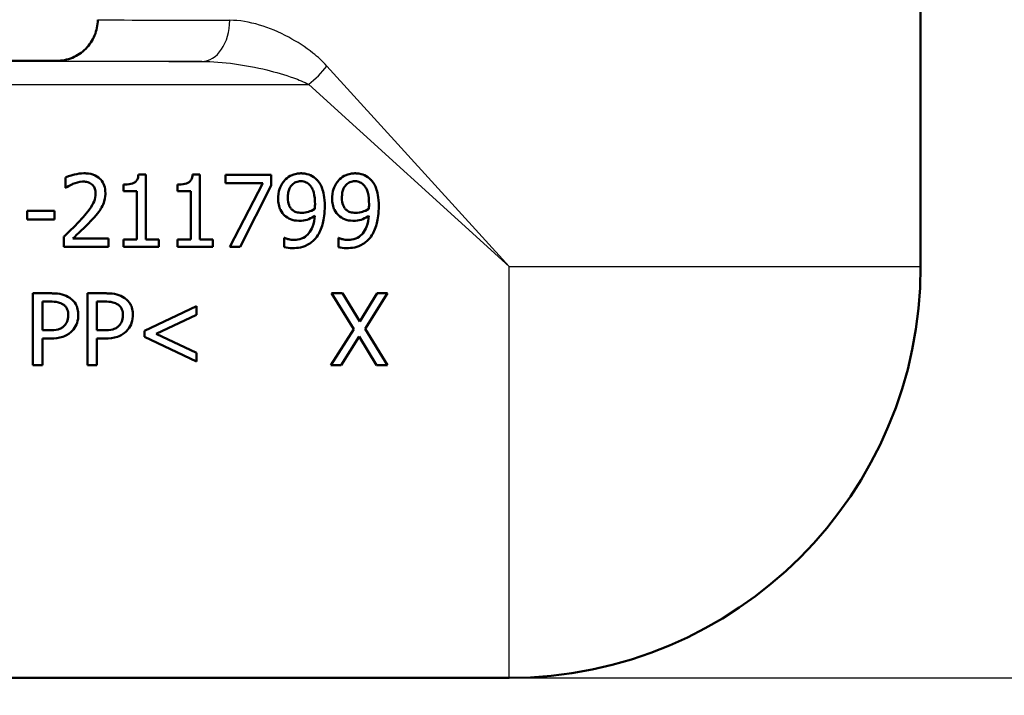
# Model space of a CAD drawing. Header units: millimetres. Extents: x 100 to 2000, y 93 to 2870.
# Tile 4 of 31: x 623 to 671, y 1407 to 1440. Entities that reach past the tile are written whole.
import ezdxf

# ---------------------------------------------------------------- set-up
doc = ezdxf.new("R2010")
doc.units = ezdxf.units.MM
doc.header["$LTSCALE"] = 10
for name, color, linetype, lineweight in [('Dimensions(ISO)', 7, 'Continuous', 25), ('Visible Edges(ISO)', 7, 'Continuous', 50), ('Visible Tangent Edges(ISO)', 7, 'Continuous', 25)]:
    doc.layers.add(name, color=color, linetype=linetype, lineweight=lineweight)
doc.styles.add('Text_3.5mm', font='arial.ttf', dxfattribs={"width": 0.9})
doc.dimstyles.new('KS-STANDARD', dxfattribs={"dimscale": 10, "dimtxt": 3.5, "dimasz": 2.5, "dimexe": 3.175, "dimexo": 0, "dimgap": 0.8, "dimtad": 1, "dimdec": 1, "dimrnd": 1e-08, "dimtxsty": 'Text_3.5mm', "dimcen": 0.09, "dimdle": 10, "dimclrd": 7, "dimclre": 7, "dimclrt": 7, "dimadec": 0, "dimazin": 2, "dimtfac": 0.714286, "dimtdec": 4, "dimtmove": 0, "dimatfit": 3, "dimfxl": 0, "dimtolj": 1, "dimlwd": 25, "dimlwe": 25, "dimarcsym": 0})

# ---------------------------------------------------------------- blocks, each defined once
blk = doc.blocks.new('*D7')
at = {"layer": 'Defpoints', "color": 0, "linetype": 'Continuous'}
for p in [(998.052, 1716.956), (1068.24, 1716.956), (646.452, 1407.764)]:
    blk.add_point(p, dxfattribs=at)
at = {"layer": 'Dimensions(ISO)', "color": 7, "linetype": 'Continuous', "lineweight": 25}
for p, q in [((998.052, 1716.956), (1099.99, 1716.956)), ((1068.24, 1432.764), (1068.24, 1691.956)), ((646.452, 1407.764), (1099.99, 1407.764))]:
    blk.add_line(p, q, dxfattribs=at)
at = {"layer": 'Dimensions(ISO)', "color": 7, "linetype": 'Continuous'}
for points in [[(1064.073, 1691.956), (1072.406, 1691.956), (1068.24, 1716.956)], [(1064.073, 1432.764), (1072.406, 1432.764), (1068.24, 1407.764)]]:
    blk.add_solid(points, dxfattribs=at)
at = {"layer": 'Dimensions(ISO)', "color": 7, "linetype": 'Continuous', "lineweight": 25, "insert": (1042.358, 1523.594), "char_height": 35, "attachment_point": 4, "rotation": 90, "style": 'Text_3.5mm'}
blk.add_mtext('\\A1;309', dxfattribs=at)
blk = doc.blocks.new('*D9')
at = {"layer": 'Defpoints', "color": 0, "linetype": 'Continuous'}
for p in [(646.452, 1407.764), (1068.052, 1407.764), (924.052, 846.956)]:
    blk.add_point(p, dxfattribs=at)
at = {"layer": 'Dimensions(ISO)', "color": 7, "linetype": 'Continuous', "lineweight": 25}
for p, q in [((646.452, 1407.764), (1099.802, 1407.764)), ((1068.052, 871.956), (1068.052, 1382.764)), ((924.052, 846.956), (1099.802, 846.956))]:
    blk.add_line(p, q, dxfattribs=at)
at = {"layer": 'Dimensions(ISO)', "color": 7, "linetype": 'Continuous'}
for points in [[(1063.886, 1382.764), (1072.219, 1382.764), (1068.052, 1407.764)], [(1063.886, 871.956), (1072.219, 871.956), (1068.052, 846.956)]]:
    blk.add_solid(points, dxfattribs=at)
at = {"layer": 'Dimensions(ISO)', "color": 7, "linetype": 'Continuous', "lineweight": 25, "insert": (1042.182, 1060.084), "char_height": 35, "attachment_point": 4, "rotation": 90, "style": 'Text_3.5mm'}
blk.add_mtext('\\A1;\\fArial|b0|i0;ca. 561', dxfattribs=at)

msp = doc.modelspace()

# ---------------------------------------------------------------- linework, layer by layer
at = {"layer": 'Visible Edges(ISO)'}
for p, q in [((666.452, 1427.764), (666.452, 1443.264)), ((624.452, 1437.764), (616.988, 1437.764)), ((624.882, 1431.589), (624.882, 1432.088)), ((628.796, 1432.235), (628.433, 1432.235)), ((628.796, 1432.235), (628.796, 1429.081)), ((631.422, 1432.235), (631.059, 1432.235)), ((631.422, 1432.235), (631.422, 1429.081)), ((634.885, 1432.224), (632.665, 1432.224)), ((632.665, 1431.813), (632.665, 1432.224)), ((634.885, 1432.224), (634.885, 1431.699)), ((624.882, 1431.589), (624.907, 1431.589)), ((627.71, 1431.427), (627.71, 1431.748)), ((630.336, 1431.427), (630.336, 1431.748)), ((632.665, 1431.813), (634.471, 1431.813)), ((632.872, 1428.724), (634.471, 1431.813)), ((634.885, 1431.699), (633.371, 1428.724)), ((627.71, 1431.427), (628.345, 1431.427)), ((628.345, 1429.081), (628.345, 1431.427)), ((630.336, 1431.427), (630.971, 1431.427)), ((630.971, 1429.081), (630.971, 1431.427)), ((624.343, 1430.468), (623.018, 1430.468)), ((623.018, 1430.043), (623.018, 1430.468)), ((624.343, 1430.468), (624.343, 1430.043)), ((623.018, 1430.043), (624.343, 1430.043)), ((624.808, 1428.724), (624.808, 1429.22)), ((626.967, 1429.13), (625.248, 1429.13)), ((626.967, 1429.13), (626.967, 1428.724)), ((635.544, 1429.155), (635.521, 1429.155)), ((635.521, 1428.704), (635.521, 1429.155)), ((638.17, 1429.155), (638.147, 1429.155)), ((638.147, 1428.704), (638.147, 1429.155)), ((624.808, 1428.724), (626.967, 1428.724)), ((628.345, 1429.081), (627.71, 1429.081)), ((627.71, 1428.724), (627.71, 1429.081)), ((627.71, 1428.724), (629.417, 1428.724)), ((629.417, 1429.081), (628.796, 1429.081)), ((629.417, 1429.081), (629.417, 1428.724)), ((630.336, 1428.724), (630.336, 1429.081)), ((630.971, 1429.081), (630.336, 1429.081)), ((630.336, 1428.724), (632.044, 1428.724)), ((632.044, 1429.081), (631.422, 1429.081)), ((632.044, 1429.081), (632.044, 1428.724)), ((632.872, 1428.724), (633.371, 1428.724)), ((623.294, 1422.961), (623.294, 1426.461)), ((624.173, 1426.461), (623.294, 1426.461)), ((625.948, 1422.961), (625.948, 1426.461)), ((626.828, 1426.461), (625.948, 1426.461)), ((638.351, 1426.461), (637.818, 1426.461)), ((638.899, 1424.714), (637.818, 1426.461)), ((638.351, 1426.461), (639.185, 1425.091)), ((639.185, 1425.091), (640.036, 1426.461)), ((640.538, 1426.461), (639.443, 1424.737)), ((640.538, 1426.461), (640.036, 1426.461)), ((623.759, 1426.059), (623.759, 1424.663)), ((623.759, 1426.059), (624.144, 1426.059)), ((626.413, 1426.059), (626.413, 1424.663)), ((626.413, 1426.059), (626.799, 1426.059)), ((628.722, 1424.632), (631.247, 1425.837)), ((631.247, 1425.837), (631.247, 1425.42)), ((631.247, 1425.42), (629.289, 1424.493)), ((624.076, 1424.663), (623.759, 1424.663)), ((626.731, 1424.663), (626.413, 1424.663)), ((628.722, 1424.351), (628.722, 1424.632)), ((631.247, 1423.146), (628.722, 1424.351)), ((629.289, 1424.493), (631.247, 1423.563)), ((637.784, 1422.961), (638.899, 1424.714)), ((639.154, 1424.357), (638.286, 1422.961)), ((640.005, 1422.961), (639.154, 1424.357)), ((639.443, 1424.737), (640.538, 1422.961)), ((623.759, 1424.266), (624.153, 1424.266)), ((623.759, 1424.266), (623.759, 1422.961)), ((626.413, 1424.266), (626.808, 1424.266)), ((626.413, 1424.266), (626.413, 1422.961)), ((631.247, 1423.563), (631.247, 1423.146)), ((623.294, 1422.961), (623.759, 1422.961)), ((625.948, 1422.961), (626.413, 1422.961)), ((637.784, 1422.961), (638.286, 1422.961)), ((640.005, 1422.961), (640.538, 1422.961)), ((646.452, 1407.764), (596.452, 1407.764))]:
    msp.add_line(p, q, dxfattribs=at)
msp.add_arc((646.452, 1427.764), 20, 270, 0, dxfattribs=at)
for points, knots in [([(624.452, 1437.764), (624.714, 1437.764), (624.976, 1437.816), (625.459, 1438.016), (625.681, 1438.164), (626.052, 1438.535), (626.2, 1438.757), (626.4, 1439.24), (626.452, 1439.502), (626.452, 1439.764)], [0, 0, 0, 0, 0.25, 0.25, 0.5, 0.5, 0.75, 0.75, 1, 1, 1, 1]), ([(625.778, 1432.298), (625.623, 1432.298), (625.468, 1432.274), (625.261, 1432.222), (625.069, 1432.172), (624.906, 1432.099), (624.894, 1432.094), (624.882, 1432.088)], [-0.1883725, -0.1883725, -0.1883725, -0.1883725, -0.0537403, -0.0537403, -0.0040254, -0.0040254, 0, 0, 0, 0]), ([(626.822, 1431.336), (626.822, 1431.461), (626.805, 1431.586), (626.726, 1431.809), (626.671, 1431.904), (626.542, 1432.046), (626.457, 1432.126), (626.187, 1432.254), (626.04, 1432.284), (625.854, 1432.297), (625.816, 1432.298), (625.778, 1432.298)], [-0.2377181, -0.2377181, -0.2377181, -0.2377181, -0.1656904, -0.1656904, -0.1012929, -0.1012929, -0.0559314, -0.0559314, -0.0114437, -0.0114437, 0, 0, 0, 0]), ([(628.433, 1432.235), (628.429, 1432.189), (628.422, 1432.143), (628.4, 1432.059), (628.387, 1432.021), (628.347, 1431.947), (628.32, 1431.912), (628.267, 1431.866), (628.225, 1431.834), (628.043, 1431.769), (627.918, 1431.754), (627.766, 1431.748), (627.738, 1431.748), (627.71, 1431.748)], [-0.2186096, -0.2186096, -0.2186096, -0.2186096, -0.1672954, -0.1672954, -0.1230376, -0.1230376, -0.0742428, -0.0742428, -0.0457669, -0.0457669, -0.0083915, -0.0083915, 0, 0, 0, 0]), ([(631.059, 1432.235), (631.056, 1432.189), (631.049, 1432.143), (631.027, 1432.059), (631.013, 1432.021), (630.973, 1431.947), (630.946, 1431.912), (630.893, 1431.866), (630.852, 1431.834), (630.669, 1431.769), (630.545, 1431.754), (630.392, 1431.748), (630.364, 1431.748), (630.336, 1431.748)], [-0.2186096, -0.2186096, -0.2186096, -0.2186096, -0.1672954, -0.1672954, -0.1230376, -0.1230376, -0.0742428, -0.0742428, -0.0457669, -0.0457669, -0.0083915, -0.0083915, 0, 0, 0, 0]), ([(636.329, 1432.295), (636.256, 1432.295), (636.183, 1432.287), (636.022, 1432.254), (635.947, 1432.227), (635.778, 1432.156), (635.672, 1432.09), (635.57, 1431.991), (635.558, 1431.978), (635.546, 1431.966)], [-0.07458994, -0.07458994, -0.07458994, -0.07458994, -0.06057183, -0.06057183, -0.04330167, -0.04330167, -0.00516684, -0.00516684, 0, 0, 0, 0]), ([(637.106, 1431.98), (637.016, 1432.076), (636.91, 1432.151), (636.7, 1432.244), (636.569, 1432.286), (636.367, 1432.295), (636.348, 1432.295), (636.329, 1432.295)], [-0.1354117, -0.1354117, -0.1354117, -0.1354117, -0.0606341, -0.0606341, -0.0057084, -0.0057084, 0, 0, 0, 0]), ([(637.486, 1430.684), (637.486, 1431.146), (637.416, 1431.401), (637.311, 1431.687), (637.243, 1431.819), (637.135, 1431.948), (637.121, 1431.965), (637.106, 1431.98)], [-0.09943076, -0.09943076, -0.09943076, -0.09943076, -0.05116781, -0.05116781, -0.00649365, -0.00649365, 0, 0, 0, 0]), ([(638.956, 1432.295), (638.882, 1432.295), (638.809, 1432.287), (638.648, 1432.254), (638.574, 1432.227), (638.404, 1432.156), (638.299, 1432.09), (638.196, 1431.991), (638.184, 1431.978), (638.173, 1431.966)], [-0.07458994, -0.07458994, -0.07458994, -0.07458994, -0.06057183, -0.06057183, -0.04330167, -0.04330167, -0.00516684, -0.00516684, 0, 0, 0, 0]), ([(639.733, 1431.98), (639.642, 1432.076), (639.537, 1432.151), (639.327, 1432.244), (639.196, 1432.286), (638.994, 1432.295), (638.975, 1432.295), (638.956, 1432.295)], [-0.1354117, -0.1354117, -0.1354117, -0.1354117, -0.0606341, -0.0606341, -0.0057084, -0.0057084, 0, 0, 0, 0]), ([(640.113, 1430.684), (640.113, 1431.146), (640.043, 1431.401), (639.938, 1431.687), (639.869, 1431.819), (639.762, 1431.948), (639.747, 1431.965), (639.733, 1431.98)], [-0.09943076, -0.09943076, -0.09943076, -0.09943076, -0.05116781, -0.05116781, -0.00649365, -0.00649365, 0, 0, 0, 0]), ([(624.907, 1431.589), (624.95, 1431.618), (625.08, 1431.711), (625.232, 1431.775), (625.24, 1431.778), (625.248, 1431.782)], [-0.04971052, -0.04971052, -0.04971052, -0.04971052, -0.00258172, -0.00258172, 0, 0, 0, 0]), ([(625.248, 1431.782), (625.382, 1431.837), (625.542, 1431.887), (625.724, 1431.892), (625.734, 1431.892), (625.744, 1431.892)], [-0.05456859, -0.05456859, -0.05456859, -0.05456859, -0.00300597, -0.00300597, 0, 0, 0, 0]), ([(625.744, 1431.892), (625.819, 1431.892), (625.893, 1431.884), (626.021, 1431.846), (626.087, 1431.818), (626.159, 1431.762), (626.166, 1431.756), (626.172, 1431.75)], [-0.05893987, -0.05893987, -0.05893987, -0.05893987, -0.02753921, -0.02753921, -0.00263272, -0.00263272, 0, 0, 0, 0]), ([(626.172, 1431.75), (626.198, 1431.728), (626.221, 1431.703), (626.263, 1431.646), (626.28, 1431.615), (626.315, 1431.535), (626.34, 1431.46), (626.345, 1431.334), (626.345, 1431.322), (626.345, 1431.311)], [-0.08621641, -0.08621641, -0.08621641, -0.08621641, -0.06288829, -0.06288829, -0.03848556, -0.03848556, -0.00356937, -0.00356937, 0, 0, 0, 0]), ([(635.546, 1431.966), (635.447, 1431.861), (635.372, 1431.74), (635.277, 1431.513), (635.227, 1431.364), (635.218, 1431.13), (635.217, 1431.108), (635.217, 1431.087)], [-0.1632949, -0.1632949, -0.1632949, -0.1632949, -0.0714031, -0.0714031, -0.0065556, -0.0065556, 0, 0, 0, 0]), ([(635.694, 1431.107), (635.694, 1431.189), (635.7, 1431.274), (635.727, 1431.425), (635.747, 1431.494), (635.819, 1431.655), (635.87, 1431.715), (635.963, 1431.804), (636.021, 1431.842), (636.163, 1431.899), (636.244, 1431.912), (636.326, 1431.912)], [-0.08923958, -0.08923958, -0.08923958, -0.08923958, -0.07542981, -0.07542981, -0.06353858, -0.06353858, -0.04606333, -0.04606333, -0.02474481, -0.02474481, 0, 0, 0, 0]), ([(636.326, 1431.912), (636.372, 1431.912), (636.418, 1431.908), (636.497, 1431.891), (636.542, 1431.879), (636.655, 1431.822), (636.715, 1431.77), (636.766, 1431.713)], [-0.05785266, -0.05785266, -0.05785266, -0.05785266, -0.03806261, -0.03806261, -0.02296142, -0.02296142, 0, 0, 0, 0]), ([(636.766, 1431.713), (636.808, 1431.67), (636.842, 1431.619), (636.91, 1431.488), (636.935, 1431.411), (636.999, 1431.189), (637.013, 1430.975), (637.013, 1430.789)], [-0.07952788, -0.07952788, -0.07952788, -0.07952788, -0.07014576, -0.07014576, -0.05643444, -0.05643444, 0, 0, 0, 0]), ([(638.173, 1431.966), (638.073, 1431.861), (637.998, 1431.74), (637.903, 1431.513), (637.854, 1431.364), (637.844, 1431.13), (637.844, 1431.108), (637.844, 1431.087)], [-0.1632949, -0.1632949, -0.1632949, -0.1632949, -0.0714031, -0.0714031, -0.0065556, -0.0065556, 0, 0, 0, 0]), ([(638.32, 1431.107), (638.32, 1431.189), (638.326, 1431.274), (638.353, 1431.425), (638.373, 1431.494), (638.445, 1431.655), (638.497, 1431.715), (638.589, 1431.804), (638.647, 1431.842), (638.789, 1431.899), (638.87, 1431.912), (638.953, 1431.912)], [-0.08923958, -0.08923958, -0.08923958, -0.08923958, -0.07542981, -0.07542981, -0.06353858, -0.06353858, -0.04606333, -0.04606333, -0.02474481, -0.02474481, 0, 0, 0, 0]), ([(638.953, 1431.912), (638.999, 1431.912), (639.044, 1431.908), (639.123, 1431.891), (639.168, 1431.879), (639.282, 1431.822), (639.342, 1431.77), (639.392, 1431.713)], [-0.05785266, -0.05785266, -0.05785266, -0.05785266, -0.03806261, -0.03806261, -0.02296142, -0.02296142, 0, 0, 0, 0]), ([(639.392, 1431.713), (639.434, 1431.67), (639.468, 1431.619), (639.537, 1431.488), (639.561, 1431.411), (639.626, 1431.189), (639.639, 1430.975), (639.639, 1430.789)], [-0.07952788, -0.07952788, -0.07952788, -0.07952788, -0.07014576, -0.07014576, -0.05643444, -0.05643444, 0, 0, 0, 0]), ([(626.345, 1431.311), (626.345, 1431.178), (626.321, 1431.049), (626.231, 1430.813), (626.165, 1430.693), (625.949, 1430.402), (625.846, 1430.279), (625.716, 1430.132), (625.685, 1430.097), (625.653, 1430.063)], [-0.1961236, -0.1961236, -0.1961236, -0.1961236, -0.12344, -0.12344, -0.0590313, -0.0590313, -0.0140954, -0.0140954, 0, 0, 0, 0]), ([(626.64, 1430.636), (626.695, 1430.73), (626.737, 1430.831), (626.787, 1431.002), (626.816, 1431.118), (626.822, 1431.303), (626.822, 1431.32), (626.822, 1431.336)], [-0.136848, -0.136848, -0.136848, -0.136848, -0.0565604, -0.0565604, -0.0050353, -0.0050353, 0, 0, 0, 0]), ([(635.217, 1431.087), (635.217, 1430.982), (635.226, 1430.877), (635.269, 1430.664), (635.301, 1430.581), (635.388, 1430.406), (635.461, 1430.31), (635.567, 1430.217), (635.582, 1430.205), (635.597, 1430.193)], [-0.08551527, -0.08551527, -0.08551527, -0.08551527, -0.06485648, -0.06485648, -0.04270782, -0.04270782, -0.00575333, -0.00575333, 0, 0, 0, 0]), ([(635.932, 1430.497), (635.892, 1430.53), (635.855, 1430.567), (635.789, 1430.656), (635.766, 1430.702), (635.708, 1430.849), (635.694, 1430.978), (635.694, 1431.107)], [-0.06633894, -0.06633894, -0.06633894, -0.06633894, -0.05353257, -0.05353257, -0.03907186, -0.03907186, 0, 0, 0, 0]), ([(637.844, 1431.087), (637.844, 1430.982), (637.852, 1430.877), (637.895, 1430.664), (637.927, 1430.581), (638.014, 1430.406), (638.087, 1430.31), (638.194, 1430.217), (638.209, 1430.205), (638.224, 1430.193)], [-0.08551527, -0.08551527, -0.08551527, -0.08551527, -0.06485648, -0.06485648, -0.04270782, -0.04270782, -0.00575333, -0.00575333, 0, 0, 0, 0]), ([(638.558, 1430.497), (638.518, 1430.53), (638.482, 1430.567), (638.416, 1430.656), (638.393, 1430.702), (638.335, 1430.849), (638.32, 1430.978), (638.32, 1431.107)], [-0.06633894, -0.06633894, -0.06633894, -0.06633894, -0.05353257, -0.05353257, -0.03907186, -0.03907186, 0, 0, 0, 0]), ([(626.172, 1430.037), (626.479, 1430.363), (626.599, 1430.564), (626.626, 1430.611), (626.633, 1430.623), (626.64, 1430.636)], [-0.0164072, -0.0164072, -0.0164072, -0.0164072, -0.00431766, -0.00431766, 0, 0, 0, 0]), ([(637.004, 1430.568), (636.892, 1430.492), (636.778, 1430.451), (636.596, 1430.396), (636.487, 1430.375), (636.377, 1430.375)], [-0.05706599, -0.05706599, -0.05706599, -0.05706599, -0.03277653, -0.03277653, 0, 0, 0, 0]), ([(637.013, 1430.789), (637.013, 1430.721), (637.011, 1430.687), (637.008, 1430.632), (637.007, 1430.596), (637.004, 1430.568)], [-0.01684395, -0.01684395, -0.01684395, -0.01684395, -0.00857265, -0.00857265, 0, 0, 0, 0]), ([(637.101, 1429.215), (637.232, 1429.393), (637.318, 1429.602), (637.42, 1429.974), (637.475, 1430.231), (637.486, 1430.614), (637.486, 1430.649), (637.486, 1430.684)], [-0.2566702, -0.2566702, -0.2566702, -0.2566702, -0.1161737, -0.1161737, -0.0105906, -0.0105906, 0, 0, 0, 0]), ([(639.631, 1430.568), (639.519, 1430.492), (639.405, 1430.451), (639.223, 1430.396), (639.113, 1430.375), (639.004, 1430.375)], [-0.05706599, -0.05706599, -0.05706599, -0.05706599, -0.03277653, -0.03277653, 0, 0, 0, 0]), ([(639.639, 1430.789), (639.639, 1430.721), (639.638, 1430.687), (639.635, 1430.632), (639.633, 1430.596), (639.631, 1430.568)], [-0.01684395, -0.01684395, -0.01684395, -0.01684395, -0.00857265, -0.00857265, 0, 0, 0, 0]), ([(639.727, 1429.215), (639.858, 1429.393), (639.945, 1429.602), (640.046, 1429.974), (640.102, 1430.231), (640.112, 1430.614), (640.113, 1430.649), (640.113, 1430.684)], [-0.2566702, -0.2566702, -0.2566702, -0.2566702, -0.1161737, -0.1161737, -0.0105906, -0.0105906, 0, 0, 0, 0]), ([(635.597, 1430.193), (635.689, 1430.124), (635.79, 1430.067), (635.951, 1430.019), (636.061, 1429.991), (636.241, 1429.986), (636.257, 1429.986), (636.272, 1429.986)], [-0.1597801, -0.1597801, -0.1597801, -0.1597801, -0.0542742, -0.0542742, -0.0046611, -0.0046611, 0, 0, 0, 0]), ([(636.377, 1430.375), (636.265, 1430.375), (636.166, 1430.388), (636.037, 1430.426), (635.982, 1430.456), (635.932, 1430.497)], [-0.04041363, -0.04041363, -0.04041363, -0.04041363, -0.01928845, -0.01928845, 0, 0, 0, 0]), ([(637.001, 1430.23), (636.99, 1430.052), (636.959, 1429.868), (636.851, 1429.578), (636.788, 1429.465), (636.649, 1429.303), (636.568, 1429.226), (636.337, 1429.107), (636.216, 1429.077), (636.054, 1429.063), (636.017, 1429.062), (635.98, 1429.062)], [-0.2370826, -0.2370826, -0.2370826, -0.2370826, -0.1509753, -0.1509753, -0.0886516, -0.0886516, -0.0488112, -0.0488112, -0.0109792, -0.0109792, 0, 0, 0, 0]), ([(636.272, 1429.986), (636.392, 1429.986), (636.51, 1430.001), (636.74, 1430.074), (636.853, 1430.134), (636.971, 1430.21), (636.986, 1430.22), (637.001, 1430.23)], [-0.07829416, -0.07829416, -0.07829416, -0.07829416, -0.04236211, -0.04236211, -0.00545727, -0.00545727, 0, 0, 0, 0]), ([(638.224, 1430.193), (638.315, 1430.124), (638.416, 1430.067), (638.578, 1430.019), (638.687, 1429.991), (638.868, 1429.986), (638.883, 1429.986), (638.899, 1429.986)], [-0.1597801, -0.1597801, -0.1597801, -0.1597801, -0.0542742, -0.0542742, -0.0046611, -0.0046611, 0, 0, 0, 0]), ([(639.004, 1430.375), (638.892, 1430.375), (638.793, 1430.388), (638.664, 1430.426), (638.608, 1430.456), (638.558, 1430.497)], [-0.04041363, -0.04041363, -0.04041363, -0.04041363, -0.01928845, -0.01928845, 0, 0, 0, 0]), ([(639.628, 1430.23), (639.616, 1430.052), (639.586, 1429.868), (639.477, 1429.578), (639.415, 1429.465), (639.275, 1429.303), (639.194, 1429.226), (638.964, 1429.107), (638.842, 1429.077), (638.68, 1429.063), (638.643, 1429.062), (638.607, 1429.062)], [-0.2370826, -0.2370826, -0.2370826, -0.2370826, -0.1509753, -0.1509753, -0.0886516, -0.0886516, -0.0488112, -0.0488112, -0.0109792, -0.0109792, 0, 0, 0, 0]), ([(638.899, 1429.986), (639.018, 1429.986), (639.136, 1430.001), (639.366, 1430.074), (639.479, 1430.134), (639.598, 1430.21), (639.613, 1430.22), (639.628, 1430.23)], [-0.07829416, -0.07829416, -0.07829416, -0.07829416, -0.04236211, -0.04236211, -0.00545727, -0.00545727, 0, 0, 0, 0]), ([(625.653, 1430.063), (625.517, 1429.913), (625.292, 1429.677), (624.846, 1429.256), (624.827, 1429.238), (624.808, 1429.22)], [-0.1842861, -0.1842861, -0.1842861, -0.1842861, -0.0077832, -0.0077832, 0, 0, 0, 0]), ([(625.248, 1429.13), (625.445, 1429.313), (625.83, 1429.671), (626.136, 1429.998), (626.154, 1430.017), (626.172, 1430.037)], [-0.1346697, -0.1346697, -0.1346697, -0.1346697, -0.0080826, -0.0080826, 0, 0, 0, 0]), ([(635.98, 1429.062), (635.896, 1429.062), (635.814, 1429.071), (635.692, 1429.1), (635.615, 1429.119), (635.554, 1429.149), (635.549, 1429.152), (635.544, 1429.155)], [-0.05848431, -0.05848431, -0.05848431, -0.05848431, -0.02044611, -0.02044611, -0.00176082, -0.00176082, 0, 0, 0, 0]), ([(635.918, 1428.656), (636.05, 1428.656), (636.184, 1428.667), (636.47, 1428.728), (636.574, 1428.777), (636.799, 1428.896), (636.935, 1429.01), (637.067, 1429.171), (637.084, 1429.193), (637.101, 1429.215)], [-0.1028327, -0.1028327, -0.1028327, -0.1028327, -0.0845661, -0.0845661, -0.0625615, -0.0625615, -0.0082335, -0.0082335, 0, 0, 0, 0]), ([(638.607, 1429.062), (638.523, 1429.062), (638.44, 1429.071), (638.318, 1429.1), (638.241, 1429.119), (638.18, 1429.149), (638.175, 1429.152), (638.17, 1429.155)], [-0.05848431, -0.05848431, -0.05848431, -0.05848431, -0.02044611, -0.02044611, -0.00176082, -0.00176082, 0, 0, 0, 0]), ([(638.544, 1428.656), (638.677, 1428.656), (638.811, 1428.667), (639.096, 1428.728), (639.201, 1428.777), (639.425, 1428.896), (639.561, 1429.01), (639.694, 1429.171), (639.711, 1429.193), (639.727, 1429.215)], [-0.1028327, -0.1028327, -0.1028327, -0.1028327, -0.0845661, -0.0845661, -0.0625615, -0.0625615, -0.0082335, -0.0082335, 0, 0, 0, 0]), ([(635.521, 1428.704), (635.639, 1428.667), (635.777, 1428.658), (635.902, 1428.656), (635.91, 1428.656), (635.918, 1428.656)], [-0.03772107, -0.03772107, -0.03772107, -0.03772107, -0.00231628, -0.00231628, 0, 0, 0, 0]), ([(638.147, 1428.704), (638.266, 1428.667), (638.403, 1428.658), (638.529, 1428.656), (638.537, 1428.656), (638.544, 1428.656)], [-0.03772107, -0.03772107, -0.03772107, -0.03772107, -0.00231628, -0.00231628, 0, 0, 0, 0]), ([(625.089, 1426.243), (624.98, 1426.319), (624.859, 1426.371), (624.577, 1426.443), (624.405, 1426.457), (624.223, 1426.461), (624.198, 1426.461), (624.173, 1426.461)], [-0.09475066, -0.09475066, -0.09475066, -0.09475066, -0.05478968, -0.05478968, -0.00750564, -0.00750564, 0, 0, 0, 0]), ([(625.506, 1425.406), (625.506, 1425.502), (625.497, 1425.598), (625.449, 1425.801), (625.411, 1425.877), (625.319, 1426.038), (625.237, 1426.132), (625.12, 1426.221), (625.105, 1426.232), (625.089, 1426.243)], [-0.07638568, -0.07638568, -0.07638568, -0.07638568, -0.06156906, -0.06156906, -0.04402858, -0.04402858, -0.00576634, -0.00576634, 0, 0, 0, 0]), ([(627.744, 1426.243), (627.635, 1426.319), (627.513, 1426.371), (627.232, 1426.443), (627.06, 1426.457), (626.878, 1426.461), (626.853, 1426.461), (626.828, 1426.461)], [-0.09475066, -0.09475066, -0.09475066, -0.09475066, -0.05478968, -0.05478968, -0.00750564, -0.00750564, 0, 0, 0, 0]), ([(628.161, 1425.406), (628.161, 1425.502), (628.152, 1425.598), (628.104, 1425.801), (628.066, 1425.877), (627.974, 1426.038), (627.891, 1426.132), (627.775, 1426.221), (627.76, 1426.232), (627.744, 1426.243)], [-0.07638568, -0.07638568, -0.07638568, -0.07638568, -0.06156906, -0.06156906, -0.04402858, -0.04402858, -0.00576634, -0.00576634, 0, 0, 0, 0]), ([(624.144, 1426.059), (624.248, 1426.059), (624.407, 1426.054), (624.62, 1426.003), (624.698, 1425.972), (624.768, 1425.925)], [-0.06565771, -0.06565771, -0.06565771, -0.06565771, -0.02536731, -0.02536731, 0, 0, 0, 0]), ([(624.768, 1425.925), (624.813, 1425.895), (624.854, 1425.86), (624.922, 1425.777), (624.949, 1425.732), (625.007, 1425.591), (625.021, 1425.491), (625.021, 1425.392)], [-0.06230016, -0.06230016, -0.06230016, -0.06230016, -0.04595376, -0.04595376, -0.02979779, -0.02979779, 0, 0, 0, 0]), ([(626.799, 1426.059), (626.903, 1426.059), (627.062, 1426.054), (627.275, 1426.003), (627.353, 1425.972), (627.423, 1425.925)], [-0.06565771, -0.06565771, -0.06565771, -0.06565771, -0.02536731, -0.02536731, 0, 0, 0, 0]), ([(627.423, 1425.925), (627.468, 1425.895), (627.509, 1425.86), (627.577, 1425.777), (627.604, 1425.732), (627.662, 1425.591), (627.676, 1425.491), (627.676, 1425.392)], [-0.06230016, -0.06230016, -0.06230016, -0.06230016, -0.04595376, -0.04595376, -0.02979779, -0.02979779, 0, 0, 0, 0]), ([(625.021, 1425.392), (625.021, 1425.255), (624.998, 1425.159), (624.935, 1425.006), (624.884, 1424.935), (624.822, 1424.873)], [-0.05009276, -0.05009276, -0.05009276, -0.05009276, -0.02647488, -0.02647488, 0, 0, 0, 0]), ([(625.2, 1424.629), (625.293, 1424.721), (625.364, 1424.83), (625.454, 1425.043), (625.497, 1425.176), (625.505, 1425.37), (625.506, 1425.388), (625.506, 1425.406)], [-0.128003, -0.128003, -0.128003, -0.128003, -0.0585988, -0.0585988, -0.0055436, -0.0055436, 0, 0, 0, 0]), ([(627.676, 1425.392), (627.676, 1425.255), (627.653, 1425.159), (627.59, 1425.006), (627.539, 1424.935), (627.477, 1424.873)], [-0.05009276, -0.05009276, -0.05009276, -0.05009276, -0.02647488, -0.02647488, 0, 0, 0, 0]), ([(627.854, 1424.629), (627.948, 1424.721), (628.019, 1424.83), (628.109, 1425.043), (628.152, 1425.176), (628.16, 1425.37), (628.161, 1425.388), (628.161, 1425.406)], [-0.128003, -0.128003, -0.128003, -0.128003, -0.0585988, -0.0585988, -0.0055436, -0.0055436, 0, 0, 0, 0]), ([(624.822, 1424.873), (624.784, 1424.833), (624.741, 1424.8), (624.628, 1424.735), (624.567, 1424.717), (624.401, 1424.674), (624.236, 1424.663), (624.076, 1424.663)], [-0.06786924, -0.06786924, -0.06786924, -0.06786924, -0.05942834, -0.05942834, -0.04781145, -0.04781145, 0, 0, 0, 0]), ([(627.477, 1424.873), (627.439, 1424.833), (627.396, 1424.8), (627.282, 1424.735), (627.222, 1424.717), (627.056, 1424.674), (626.89, 1424.663), (626.731, 1424.663)], [-0.06786924, -0.06786924, -0.06786924, -0.06786924, -0.05942834, -0.05942834, -0.04781145, -0.04781145, 0, 0, 0, 0]), ([(624.153, 1424.266), (624.363, 1424.266), (624.573, 1424.288), (624.846, 1424.384), (624.999, 1424.449), (625.17, 1424.601), (625.185, 1424.615), (625.2, 1424.629)], [-0.1867001, -0.1867001, -0.1867001, -0.1867001, -0.0688379, -0.0688379, -0.0061991, -0.0061991, 0, 0, 0, 0]), ([(626.808, 1424.266), (627.018, 1424.266), (627.228, 1424.288), (627.5, 1424.384), (627.654, 1424.449), (627.825, 1424.601), (627.84, 1424.615), (627.854, 1424.629)], [-0.1867001, -0.1867001, -0.1867001, -0.1867001, -0.0688379, -0.0688379, -0.0061991, -0.0061991, 0, 0, 0, 0])]:
    msp.add_open_spline(points, degree=3, knots=knots, dxfattribs=at)
at = {"layer": 'Visible Tangent Edges(ISO)'}
for p, q in [((631.508, 1437.736), (616.981, 1437.736)), ((637.595, 1437.507), (646.452, 1427.764)), ((616.981, 1436.621), (636.709, 1436.621)), ((646.452, 1427.764), (636.709, 1436.621)), ((646.452, 1407.764), (646.452, 1427.764)), ((646.452, 1427.764), (666.452, 1427.764))]:
    msp.add_line(p, q, dxfattribs=at)
for centre, major_axis, ratio, start_param, end_param in [((646.452, 1439.764), (-20, 0), 0.00192, 0, 0.824022), ((631.508, 1439.736), (-0.003, -2), 0.679275, 0.002378, 1.571894), ((646.452, 1437.764), (22, 0), 0.001745, 3.141751, 3.965615), ((636.709, 1437.507), (-1.414, -1.414), 0.32975, 1.252275, 1.889318)]:
    msp.add_ellipse(centre, major_axis=major_axis, ratio=ratio, start_param=start_param, end_param=end_param, dxfattribs=at)
for points, knots in [([(637.595, 1437.507), (637.381, 1437.742), (637.151, 1437.95), (636.534, 1438.439), (636.138, 1438.692), (635.264, 1439.161), (634.786, 1439.36), (633.82, 1439.65), (633.333, 1439.735), (632.867, 1439.736)], [0, 0, 0, 0, 0.1054556, 0.1054556, 0.2741845, 0.2741845, 0.4745775, 0.4745775, 0.6844486, 0.6844486, 0.6844486, 0.6844486]), ([(631.508, 1437.736), (632.022, 1437.735), (632.557, 1437.693), (633.619, 1437.548), (634.146, 1437.448), (635.106, 1437.214), (635.543, 1437.087), (636.221, 1436.843), (636.474, 1436.739), (636.709, 1436.621)], [-0.6844486, -0.6844486, -0.6844486, -0.6844486, -0.4745775, -0.4745775, -0.2741845, -0.2741845, -0.1054556, -0.1054556, 0, 0, 0, 0])]:
    msp.add_open_spline(points, degree=3, knots=knots, dxfattribs=at)

# ---------------------------------------------------------------- dimensions: what is measured, and where the dimension line sits
at = {"layer": 'Dimensions(ISO)', "color": 7, "linetype": 'Continuous', "lineweight": 25}
dim = msp.add_linear_dim(base=(1068.24, 1716.956), p1=(646.452, 1407.764), p2=(998.052, 1716.956), angle=90, dimstyle='KS-STANDARD', override={"dimgap": 0.8, "dimdec": 0, "dimtol": 0, "dimlim": 0, "dimtp": 0, "dimtm": 0, "dimtdec": 4, "dimtofl": 0, "dimatfit": 1}, dxfattribs=at)
dim.commit()
dim.dimension.update_dxf_attribs({"geometry": '*D7', "text_midpoint": (1068.24, 1558.414), "dimtype": 160})
dim = msp.add_linear_dim(base=(1068.052, 1407.764), p1=(924.052, 846.956), p2=(646.452, 1407.764), angle=90, text='\\fArial|b0|i0;ca. <>', dimstyle='KS-STANDARD', override={"dimgap": 0.8, "dimdec": 0, "dimtol": 0, "dimlim": 0, "dimtp": 0, "dimtm": 0, "dimtdec": 4, "dimtofl": 0, "dimatfit": 1}, dxfattribs=at)
dim.commit()
dim.dimension.update_dxf_attribs({"geometry": '*D9', "text_midpoint": (1068.052, 1127.36), "dimtype": 160})

doc.saveas('drawing.dxf')
